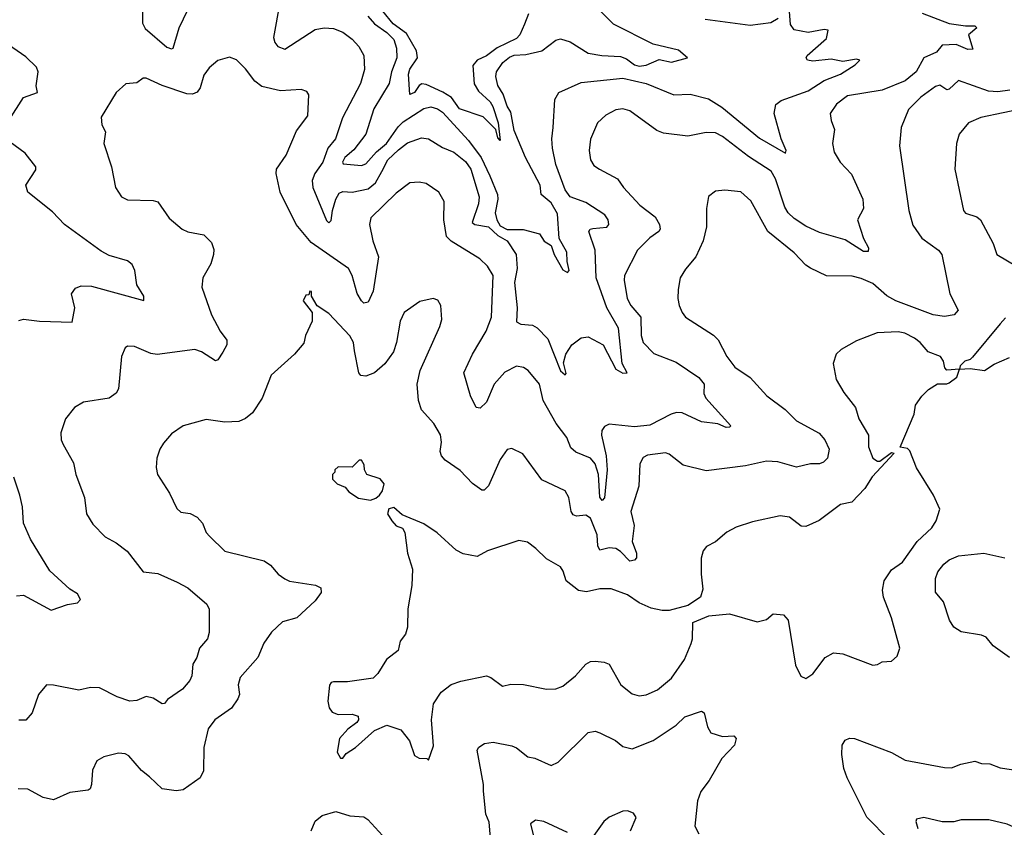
# Model space of a CAD drawing. Extents: x 2057697 to 2160550, y 827490 to 1016834.
# Tile 86 of 256: x 2119879 to 2124133, y 845681 to 849170. Entities that reach past the tile are written whole.
import ezdxf

# ---------------------------------------------------------------- set-up
doc = ezdxf.new("R2010")
doc.units = 0

msp = doc.modelspace()

# ---------------------------------------------------------------- linework, layer by layer
at = {"layer": '0CON20XD'}
for points in [[(2121002.7, 849245), (2120976.1, 849093.9), (2120981.2, 849071.2), (2120993.6, 849053.6), (2121025, 849042.5), (2121155, 849127.5), (2121195, 849135.4), (2121235, 849132.1), (2121275, 849116.4), (2121315, 849085.5), (2121343.5, 849055), (2121365.5, 849015), (2121367.9, 848955), (2121351.5, 848895), (2121273.4, 848746.6), (2121242.9, 848655), (2121209.5, 848615), (2121188.9, 848555), (2121153.9, 848505), (2121142, 848475), (2121146, 848445), (2121205, 848302), (2121215, 848292.5), (2121225, 848302.5), (2121229.7, 848345), (2121245.2, 848394.8), (2121259.7, 848420.3), (2121275, 848427.7), (2121315, 848425.3), (2121385, 848439), (2121416.2, 848465), (2121443.8, 848513.8), (2121470, 848565), (2121515, 848607.7), (2121555, 848638), (2121615, 848659.1), (2121645, 848655.5), (2121705, 848617.7), (2121755, 848597.5), (2121805, 848557), (2121827.8, 848525), (2121863.6, 848405), (2121861.7, 848375), (2121834.2, 848294.2), (2121845.3, 848285.3), (2121905, 848275.2), (2121945, 848238.2), (2121985, 848214.7), (2122024.2, 848155), (2122027.6, 848095), (2122016.9, 848035), (2122028.9, 847925), (2122026, 847865), (2122044.5, 847854.5), (2122095, 847850.6), (2122115, 847839.2), (2122160.5, 847790.5), (2122215, 847653.6), (2122235, 847636), (2122239.3, 847640.7), (2122228, 847688), (2122238.4, 847725), (2122265, 847765.5), (2122305, 847795.7), (2122335, 847800), (2122400, 847765), (2122455, 847659.5), (2122485, 847642.5), (2122503.3, 847645), (2122481.5, 847685), (2122466.7, 847836.7), (2122415.3, 847925), (2122369.7, 848055), (2122365.9, 848175), (2122337.5, 848255), (2122343.8, 848265), (2122355, 848268.5), (2122415.8, 848274.2), (2122423.6, 848285), (2122422, 848305), (2122406.8, 848326.8), (2122325, 848380.6), (2122257.1, 848405), (2122235, 848434.4), (2122195.3, 848545), (2122180.8, 848615), (2122177.7, 848655), (2122184.4, 848704.5), (2122191.4, 848825), (2122208.8, 848855), (2122305, 848898.2), (2122485, 848917.6), (2122585, 848893.8), (2122705, 848845.4), (2122775, 848848), (2122855, 848828.4), (2122912.7, 848792.7), (2123075, 848658.5), (2123187, 848593), (2123190, 848605), (2123168.6, 848655), (2123138, 848765), (2123146.4, 848803.6), (2123168.3, 848821.7), (2123285, 848862.7), (2123355, 848907.8), (2123425.3, 848935), (2123488.9, 848975), (2123508.8, 848995), (2123495, 848999.5), (2123435, 848990), (2123385, 848998.9), (2123305, 848990.8), (2123283.3, 848995), (2123276.7, 849005), (2123281.2, 849015), (2123365, 849088.8), (2123372.5, 849125), (2123355, 849127.5), (2123285, 849114.6), (2123225, 849126.7), (2123208.7, 849148.7), (2123204.3, 849205)], [(2123778.5, 849198.6), (2123895, 849153.3), (2123965, 849143.1), (2124005, 849143.8), (2124013.8, 849135), (2123978.6, 849105), (2123996.9, 849043.1), (2123975, 849041.8), (2123925, 849063.2), (2123865, 849060), (2123840.2, 849029.8), (2123785.7, 849005), (2123751.8, 848945), (2123705, 848905.3), (2123605, 848866.2), (2123455, 848841.8), (2123407.8, 848805), (2123380, 848765), (2123384.2, 848735), (2123400, 848695), (2123390, 848635), (2123398, 848598), (2123424.4, 848555), (2123473.1, 848503.1), (2123521.9, 848395), (2123524.2, 848355), (2123498.8, 848305), (2123524.5, 848225), (2123545.7, 848184.3), (2123545, 848168.8), (2123525, 848169.1), (2123445, 848219.6), (2123335, 848250.5), (2123275, 848277.3), (2123225, 848311.5), (2123199.2, 848335), (2123185, 848359.4), (2123145, 848482.2), (2123125.2, 848515.2), (2123028.3, 848578.3), (2122915, 848665.4), (2122885, 848680.9), (2122845, 848683.3), (2122765, 848667.5), (2122660.5, 848680.5), (2122631.9, 848691.9), (2122515, 848776.5), (2122485, 848784.6), (2122455, 848780), (2122411.7, 848758.3), (2122375.6, 848725), (2122345, 848653.3), (2122338.8, 848605), (2122344.5, 848565), (2122359.5, 848539.5), (2122384, 848524), (2122462.1, 848482.1), (2122487.1, 848445), (2122558.8, 848368.8), (2122625, 848317.8), (2122643.8, 848285), (2122645.5, 848265), (2122640, 848255), (2122602.1, 848227.9), (2122548.5, 848175), (2122492.5, 848065), (2122490.5, 848045), (2122504, 847965), (2122520, 847935), (2122562.3, 847885), (2122564.1, 847805), (2122573.1, 847775), (2122618.3, 847728.3), (2122715, 847690), (2122813.8, 847623.8), (2122835.6, 847595), (2122835.4, 847555), (2122843.5, 847535), (2122951.2, 847415), (2122945, 847408.8), (2122931.4, 847408.6), (2122895, 847423.5), (2122825, 847432.2), (2122741.5, 847471.4), (2122716.7, 847473.3), (2122693.6, 847466.4), (2122601.3, 847418.7), (2122535, 847410.4), (2122425, 847421.8), (2122405, 847412.5), (2122394.6, 847395.4), (2122392.9, 847375), (2122413.3, 847285), (2122416.8, 847225), (2122405.7, 847104.3), (2122395, 847092.9), (2122385, 847106.7), (2122380, 847205), (2122365, 847251.5), (2122345, 847275.4), (2122281.8, 847301.8), (2122259.9, 847319.9), (2122242.2, 847365), (2122197.2, 847425), (2122140.4, 847525), (2122124.6, 847595), (2122075.8, 847655), (2122055, 847666.7), (2122025, 847672.5), (2121975, 847646.9), (2121928.9, 847595), (2121895, 847518), (2121868.7, 847491.3), (2121851.4, 847495), (2121826.9, 847545), (2121797.8, 847645), (2121834.6, 847725), (2121893.8, 847825), (2121917.6, 847885), (2121924.6, 848064.6), (2121899.4, 848105), (2121867.4, 848137.4), (2121743.2, 848213.2), (2121722.9, 848232.9), (2121711.5, 848305), (2121712.2, 848385), (2121690, 848425), (2121635, 848462.5), (2121605, 848468.5), (2121564.6, 848465.4), (2121505, 848421.1), (2121396.4, 848313.6), (2121390.5, 848285), (2121405.3, 848215.3), (2121429.1, 848145), (2121406.5, 847996.5), (2121385, 847949.2), (2121365, 847945.8), (2121355, 847955.8), (2121337.3, 847987.3), (2121315.9, 848065), (2121300, 848095), (2121138.1, 848208.1), (2121072.7, 848285), (2121004.5, 848425), (2120986.5, 848505), (2120987.8, 848525), (2121030.5, 848585), (2121075, 848690), (2121124.4, 848755), (2121127.5, 848845), (2121120, 848860), (2121095, 848869.2), (2121005, 848863.3), (2120925, 848881.9), (2120895, 848904.3), (2120855, 848957.5), (2120815, 848996.2), (2120785, 849008.8), (2120735, 848994), (2120697.4, 848962.6), (2120675, 848930), (2120659.2, 848875), (2120645, 848856.7), (2120625, 848848.5), (2120600.4, 848850.4), (2120495, 848885.4), (2120425, 848917.5), (2120412.5, 848917.5), (2120385, 848898), (2120337.3, 848892.7), (2120296, 848855), (2120231.2, 848748.8), (2120234.1, 848715.9), (2120250, 848685), (2120242, 848635), (2120276, 848535), (2120292.9, 848445), (2120318.8, 848405), (2120345, 848391.4), (2120455, 848389.2), (2120475, 848382.5), (2120525, 848312), (2120581.2, 848265), (2120605, 848253.1), (2120675, 848240.6), (2120707, 848207), (2120717.8, 848177.8), (2120716.4, 848155), (2120704.6, 848115.4), (2120669.4, 848055), (2120665.7, 848015), (2120708.1, 847895), (2120745, 847823.8), (2120774.2, 847785), (2120774.3, 847765), (2120756, 847734), (2120735, 847700), (2120725, 847695.8), (2120665, 847734.4), (2120635, 847744.4), (2120473.4, 847723.4), (2120445, 847727.1), (2120375, 847757.5), (2120345, 847758.8), (2120335, 847752.5), (2120318, 847715), (2120305.8, 847575.8), (2120295, 847556.2), (2120265, 847534.3), (2120155, 847517.5), (2120115.7, 847494.3), (2120076.2, 847445), (2120056.2, 847385), (2120058, 847355), (2120066, 847335), (2120110.8, 847255), (2120121.4, 847205), (2120158.1, 847105), (2120168.1, 847035), (2120195, 846990), (2120248, 846935), (2120295, 846910), (2120343.3, 846873.3), (2120412, 846785), (2120475, 846777.1), (2120559.3, 846739.3), (2120605, 846715.5), (2120688, 846645), (2120697, 846623), (2120697.7, 846522.3), (2120690, 846495), (2120656.2, 846455), (2120643.8, 846415), (2120626.2, 846385), (2120622.5, 846335), (2120614.4, 846315.6), (2120582.1, 846277.9), (2120517.5, 846232.5), (2120504, 846216), (2120495, 846214), (2120455, 846238.8), (2120425, 846245.8), (2120385, 846228), (2120355, 846226), (2120300, 846245), (2120223.6, 846283.6), (2120185, 846284.6), (2120135, 846272.5), (2120025.4, 846295.4), (2119995, 846295.6), (2119960, 846255), (2119932.5, 846175), (2119905, 846144), (2119875, 846144.2)], [(2120408.9, 849225), (2120410, 849155), (2120421.4, 849131.4), (2120515, 849050.9), (2120535, 849044.4), (2120542.2, 849047.8), (2120567.7, 849135), (2120605, 849212.5)], [(2121383.1, 849185), (2121411.6, 849151.6), (2121465, 849114.3), (2121495.2, 849085), (2121507.5, 849047.5), (2121507.8, 849005), (2121485.2, 848945), (2121475.2, 848895), (2121408.4, 848785), (2121374.7, 848675), (2121322.2, 848607.8), (2121283.3, 848575), (2121274.2, 848555), (2121276.8, 848546.8), (2121355, 848540.4), (2121375, 848547.1), (2121420.8, 848599.2), (2121464.3, 848635), (2121513.4, 848706.6), (2121535, 848728.1), (2121625, 848786.8), (2121655, 848793.2), (2121683.3, 848785), (2121705, 848770), (2121817.6, 848647.6), (2121873.3, 848575), (2121909.8, 848495), (2121942.7, 848415), (2121944.6, 848394.6), (2121932.8, 848335), (2121939.7, 848305), (2121955, 848280.1), (2121985, 848263.5), (2122053.7, 848263.7), (2122124.3, 848245), (2122145, 848212.5), (2122175, 848193.8), (2122187.8, 848155), (2122225, 848088.8), (2122245, 848077.1), (2122253.3, 848086.7), (2122244, 848125), (2122242.7, 848165), (2122210, 848225), (2122201.8, 848331.8), (2122175, 848379.1), (2122131.5, 848415), (2122127.7, 848455), (2122063.5, 848575), (2122015, 848691.4), (2122001, 848771), (2121985, 848797.1), (2121968.4, 848848.4), (2121944.4, 848885.6), (2121936.2, 848925), (2121938.8, 848945), (2121966.8, 848985), (2121995, 849007.9), (2122015, 849016.3), (2122065, 849019.5), (2122134.1, 849035.9), (2122195, 849081.2), (2122215, 849088), (2122256.7, 849075), (2122335, 849025.4), (2122394.7, 849014.7), (2122475, 849011.6), (2122500.6, 849000.6), (2122534.8, 848974.8), (2122555, 848969.3), (2122585, 848973.9), (2122642.2, 848997.8), (2122695, 848987), (2122763.8, 849005), (2122725, 849038.8), (2122616, 849065), (2122445, 849151.3), (2122390, 849205)], [(2122077.5, 849195), (2122059.3, 849150.7), (2122040, 849105), (2122025, 849088.4), (2121941.2, 849048.8), (2121895, 849013.9), (2121855, 848994.7), (2121837.1, 848972.9), (2121842.3, 848892.3), (2121861.7, 848861.7), (2121911.9, 848815), (2121923.6, 848795), (2121946.8, 848725), (2121955, 848647.5), (2121945, 848660), (2121936.7, 848695), (2121880.8, 848750.8), (2121778.9, 848785), (2121743.8, 848833.8), (2121706.8, 848856.8), (2121635, 848890.4), (2121616.9, 848893.1), (2121604.2, 848885.8), (2121585, 848855.7), (2121565, 848846.7), (2121558.1, 848935), (2121565, 848956), (2121597.5, 849005), (2121592.8, 849035), (2121550.5, 849110.5), (2121492.8, 849152.8), (2121447.4, 849207.4)], [(2123155.3, 849174.7), (2123124, 849156), (2123035, 849144.6), (2122841.2, 849171.2)], [(2119831.2, 848735), (2119895.5, 848834.5), (2119955.7, 848855), (2119949.4, 848885), (2119959.2, 848945), (2119952, 848965), (2119905, 849009.4), (2119830.9, 849060.9)], [(2124157.1, 848865), (2124105, 848857.8), (2124065, 848860.7), (2123935, 848908), (2123895, 848869.3), (2123885, 848867.5), (2123855, 848887.7), (2123835, 848882.1), (2123772.5, 848835), (2123718.6, 848781.4), (2123687.5, 848705), (2123680, 848625), (2123721.2, 848345), (2123737.3, 848282.7)], [(2124225, 848788.4), (2124031.9, 848748.1), (2123978, 848725), (2123938, 848675), (2123925.8, 848635), (2123919.4, 848525), (2123956, 848345), (2123965, 848334), (2124015, 848318.5), (2124030.6, 848305), (2124085, 848203.3), (2124100.8, 848155), (2124186.2, 848105)], [(2119875, 847870.8), (2119895, 847875.7), (2119965, 847866.9), (2120105, 847863.8), (2120116.9, 847925), (2120102.5, 847985), (2120119.7, 848010.3), (2120145, 848020.6), (2120188.8, 848018.8), (2120415, 847956.7), (2120415.6, 847975), (2120384.5, 848025), (2120376.2, 848086.2), (2120365, 848112), (2120345, 848127.5), (2120265, 848151.2), (2120230.7, 848169.3), (2120072.9, 848285), (2120020.3, 848340.3), (2119914.2, 848425), (2119906, 848455), (2119947.9, 848522.1), (2119948.6, 848535), (2119902.8, 848592.8), (2119816.1, 848656.1)], [(2123737.3, 848282.7), (2123776.5, 848226.5), (2123848.6, 848175), (2123863.1, 848155), (2123897.5, 847985), (2123934.2, 847915), (2123916.2, 847895), (2123875, 847887.8), (2123825, 847894.5), (2123664.4, 847955), (2123625, 847976.7), (2123565, 848030.9), (2123515, 848052), (2123475, 848062.1), (2123365, 848063.1), (2123295, 848096.4), (2123275, 848109.5), (2123225, 848162.5), (2123111.1, 848255), (2123038, 848388), (2122995, 848425.7), (2122925, 848434.2), (2122885, 848429.2), (2122854.3, 848405.7), (2122846.2, 848355), (2122845.7, 848275), (2122832.5, 848215), (2122800.8, 848145), (2122755, 848092), (2122733.1, 848055), (2122723.3, 848005), (2122723.1, 847965), (2122727.5, 847935), (2122740.8, 847905), (2122756.2, 847885), (2122877.1, 847807.1), (2122896.5, 847786.5), (2122934.4, 847715), (2122968.7, 847668.7), (2123034.5, 847624.5), (2123106.9, 847545), (2123185.8, 847485.8), (2123235, 847436.4), (2123333.1, 847383.1), (2123357.1, 847355), (2123375.7, 847315), (2123369.2, 847275), (2123352.3, 847257.7), (2123335, 847250.5), (2123295, 847250.8), (2123235, 847236.7), (2123155, 847260.3), (2123105, 847262.7), (2123015, 847242.3), (2122845, 847220.8), (2122745, 847245.7), (2122685, 847292.2), (2122668.7, 847298.7), (2122591.9, 847288.1), (2122571.9, 847278.1), (2122558.9, 847251.1), (2122553.8, 847155), (2122520, 847045), (2122533.3, 846985), (2122524.6, 846915), (2122543.6, 846865), (2122544.5, 846845.5), (2122535, 846834.6), (2122515, 846831.1), (2122475, 846872.5), (2122455, 846884.6), (2122425, 846887.7), (2122385, 846878.1), (2122376.5, 846896.5), (2122373.7, 846943.7), (2122345, 847016.9), (2122325, 847030), (2122285, 847025.4), (2122270.6, 847030.6), (2122261.5, 847045), (2122252.1, 847105), (2122235, 847134.5), (2122135, 847182), (2122052.5, 847295), (2122005, 847316.7), (2121985, 847312.5), (2121955, 847270), (2121905, 847156.7), (2121885, 847136.7), (2121875, 847136.7), (2121835, 847165.7), (2121781.7, 847221.7), (2121716.7, 847266.7), (2121701.5, 847285), (2121695.6, 847305), (2121701.1, 847345), (2121696.4, 847376.4), (2121668.1, 847425), (2121614.4, 847484.4), (2121601.9, 847525), (2121595.5, 847595), (2121609.5, 847655), (2121694.2, 847845), (2121702.5, 847875), (2121698, 847935), (2121685, 847958.8), (2121665, 847965.7), (2121607.7, 847952.3), (2121540, 847905), (2121522.2, 847867.8), (2121507.1, 847775), (2121494.6, 847735), (2121456.4, 847683.6), (2121412, 847645), (2121375, 847629.4), (2121352.4, 847632.4), (2121344.4, 847645), (2121325, 847740), (2121320.5, 847775), (2121305, 847804.2), (2121215, 847901.2), (2121163.6, 847933.6), (2121140, 847975), (2121140, 847995), (2121133, 847997), (2121128.3, 847981.7), (2121115, 847980), (2121103.8, 847955), (2121142.5, 847905), (2121143, 847867), (2121113.3, 847805), (2121107, 847773), (2121066.2, 847725), (2120965, 847633.8), (2120926.9, 847535), (2120885, 847470.8), (2120855, 847447.1), (2120825, 847434.4), (2120765, 847431.4), (2120685, 847442.5), (2120585, 847416), (2120535, 847381.2), (2120499.7, 847340.3), (2120484, 847315), (2120471.2, 847275), (2120468.8, 847235), (2120474, 847205), (2120526, 847125), (2120558.3, 847058.3), (2120575, 847042), (2120615, 847035.8), (2120645, 847020), (2120668, 846995), (2120684, 846955), (2120698.6, 846938.6), (2120765, 846874), (2120935, 846832), (2120963, 846813), (2120996.2, 846775), (2121025, 846753.8), (2121045, 846744), (2121157.5, 846727.5), (2121180, 846715), (2121181.2, 846695), (2121155, 846658.8), (2121075.8, 846585), (2121015, 846568.1), (2120966.2, 846523.8), (2120934.1, 846475.9), (2120907.1, 846415), (2120831.9, 846328.1), (2120823.4, 846296.6), (2120827.8, 846255), (2120821.9, 846235), (2120793.3, 846195), (2120721.4, 846145), (2120693.8, 846106.2), (2120674.4, 846025), (2120672.5, 845925), (2120658.6, 845895), (2120585, 845842.1), (2120555, 845838.2), (2120495, 845847.1), (2120439.2, 845899.2), (2120405, 845926.7), (2120349.8, 845989.8), (2120335, 845997.8), (2120305, 846000.5), (2120242.5, 845985), (2120212.7, 845967.3), (2120192.7, 845927.3), (2120188.8, 845865), (2120183.6, 845846.4), (2120175, 845841.2), (2120095, 845831.1), (2120025, 845800), (2119979.8, 845809.8), (2119913.9, 845846.1), (2119872.7, 845847.3)], [(2124138.7, 847881.3), (2124115, 847855.8), (2123995, 847712.5), (2123985, 847702.5), (2123962.5, 847695), (2123942.5, 847675), (2123940, 847660), (2123885, 847656), (2123875.7, 847665.7), (2123870.6, 847695), (2123858, 847715), (2123804.5, 847734.6), (2123770, 847775), (2123745, 847794.5), (2123703.3, 847815), (2123675, 847821.5), (2123583.6, 847816.4), (2123495, 847782), (2123427.5, 847745), (2123406.7, 847725), (2123393.8, 847685), (2123406.7, 847615), (2123439.1, 847559.1), (2123490.6, 847495), (2123504.4, 847445), (2123545.6, 847375), (2123546.9, 847325), (2123564.3, 847275), (2123585, 847262), (2123595, 847263.3), (2123645, 847300), (2123657.5, 847297.5), (2123562, 847195), (2123530, 847145), (2123474.1, 847085.9)], [(2121645, 845970), (2121666.8, 846033.2), (2121658.1, 846145), (2121666.6, 846213.4), (2121700, 846265), (2121742.8, 846297.2), (2121785, 846312.5), (2121895, 846335.7), (2121915, 846328), (2121965, 846290), (2122001.4, 846298.6), (2122055, 846297.1), (2122155, 846276.9), (2122195, 846278.6), (2122225, 846290.8), (2122280.6, 846335), (2122325, 846385.6), (2122345, 846396.7), (2122365, 846398.2), (2122404.5, 846394.6), (2122425.4, 846385.4), (2122476.6, 846296.6), (2122525, 846257.1), (2122555, 846248.2), (2122585, 846252.9), (2122634.3, 846275), (2122695, 846324.3), (2122750.6, 846405), (2122779.4, 846475), (2122785.6, 846495), (2122787.5, 846565), (2122855.7, 846594.3), (2122945, 846603.1), (2123065, 846568), (2123105, 846578.8), (2123135, 846603.3), (2123178.3, 846598.3), (2123198.8, 846575), (2123230.8, 846380.8), (2123254.2, 846334.2), (2123275, 846323.8), (2123305, 846343.8), (2123358.8, 846415), (2123395, 846433.8), (2123435, 846430), (2123565, 846381.4), (2123585, 846384), (2123605, 846395.8), (2123645, 846398.8), (2123670.5, 846419.6), (2123681.2, 846455), (2123645.7, 846585), (2123610.4, 846675), (2123606.1, 846705), (2123614.1, 846745.9), (2123645, 846793.8), (2123693.2, 846826.8), (2123755.8, 846915), (2123819.2, 846975), (2123838, 847005), (2123853.8, 847055), (2123827.1, 847115), (2123753.6, 847233.6), (2123725, 847307.5), (2123715, 847317.5), (2123682.5, 847322.5), (2123743.3, 847465), (2123750, 847505), (2123776.4, 847543.6), (2123805, 847572.5), (2123845, 847596.7), (2123885, 847596.2), (2123895, 847601.2), (2123927.5, 847625), (2123940, 847660), (2123985, 847662.5), (2124047.5, 847655), (2124088.8, 847681.2), (2124155, 847710.8)], [(2121395, 847094), (2121417.7, 847102.3), (2121433.9, 847116.1), (2121446.7, 847135), (2121453.3, 847165), (2121435.7, 847185.7), (2121378, 847205), (2121368.6, 847225), (2121367.1, 847247.1), (2121355, 847266.7), (2121345, 847266.7), (2121315, 847236.7), (2121255, 847237.5), (2121240, 847225), (2121240, 847215), (2121230, 847205), (2121230, 847185), (2121250, 847165), (2121285, 847150), (2121300.7, 847130.7), (2121342.3, 847102.3), (2121395, 847094)], [(2119865, 846681.4), (2119895, 846684.2), (2120015, 846618.8), (2120085, 846643.3), (2120128.9, 846651.1), (2120141.2, 846665), (2120128.9, 846688.9), (2120095, 846710), (2120009.1, 846789.1), (2119925.3, 846925.3), (2119894.7, 846994.7), (2119890.8, 847065), (2119879.6, 847115), (2119853.4, 847193.4)], [(2123474.1, 847085.9), (2123425, 847075.7), (2123333.7, 847006.3), (2123275, 846980), (2123255, 846981.2), (2123205, 847020), (2123165, 847026.7), (2123045, 847000), (2122975, 846977.1), (2122933.6, 846956.4), (2122885.6, 846914.4), (2122845.9, 846894.1), (2122831.2, 846875), (2122823.9, 846843.9), (2122822.5, 846775), (2122830.3, 846709.7), (2122820.8, 846675), (2122765, 846639.1), (2122685, 846617.7), (2122655, 846617.1), (2122607, 846627), (2122555, 846651.1), (2122505, 846684.5), (2122435, 846710.6), (2122385, 846711.5), (2122328.3, 846698.3), (2122293.8, 846703.8), (2122239.4, 846745), (2122227.6, 846787.6), (2122215, 846806.2), (2122155, 846840.8), (2122109.2, 846885), (2122073, 846913), (2122035, 846919.2), (2121900, 846875), (2121855, 846851.2), (2121795, 846862), (2121765, 846878), (2121683, 846953), (2121625, 846992), (2121530.8, 847030.8), (2121495, 847062.5), (2121473.6, 847056.4), (2121467.5, 847035), (2121486.7, 847005), (2121505, 846983.3), (2121532.5, 846972.5), (2121542.5, 846955), (2121554, 846865), (2121575.9, 846795.9), (2121573.8, 846725), (2121555.6, 846625), (2121554.4, 846545), (2121545.7, 846515), (2121522, 846485), (2121514, 846445), (2121463.8, 846405), (2121426, 846345), (2121405.6, 846324.5), (2121295, 846309.2), (2121235, 846308.8), (2121224.2, 846305.8), (2121216.7, 846295), (2121210, 846225), (2121216.1, 846196.1), (2121228.3, 846178.3), (2121255, 846168), (2121315, 846170), (2121340.7, 846160.7), (2121343.3, 846145), (2121335, 846133.3), (2121296.2, 846105), (2121261.2, 846065), (2121250, 846005), (2121265, 845980), (2121275, 845980), (2121290, 846000), (2121330, 846025), (2121411.3, 846098.7), (2121465, 846121.2), (2121525, 846101.2), (2121563.6, 846053.6), (2121585, 845991.2), (2121605, 845980), (2121637.5, 845977.5), (2121645, 845970)], [(2124155.8, 846415), (2124085.3, 846465.3), (2124055, 846501.9), (2124035, 846511.1), (2123945.9, 846525.9), (2123915.5, 846545), (2123896.9, 846575), (2123870.6, 846655), (2123836.2, 846696.2), (2123835.4, 846755), (2123845.9, 846784.1), (2123871.8, 846818.2), (2123895, 846836.7), (2123935, 846853.4), (2124045, 846865.4), (2124135, 846844.5)], [(2121913.3, 845635), (2121906.6, 845703.4), (2121893, 845737), (2121883.1, 845836.9), (2121882.9, 845865), (2121855.9, 846014.1), (2121863, 846027), (2121887, 846043), (2121925, 846047.8), (2122005, 846032.1), (2122025, 846024.6), (2122075, 845985.7), (2122105, 845980), (2122175, 845948), (2122205, 845962), (2122335, 846090.8), (2122365, 846095.7), (2122385, 846089.2), (2122453.3, 846055), (2122485, 846030), (2122525, 846020), (2122616.2, 846055), (2122715, 846122.5), (2122752.6, 846157.4), (2122825, 846182.5), (2122836.2, 846175), (2122850, 846115), (2122865, 846088.8), (2122915, 846072.5), (2122965, 846076.2), (2122973.9, 846063.9), (2122967.5, 846035), (2122912.4, 845977.6), (2122857.1, 845882.9)], [(2123635, 845626.8), (2123538.5, 845725), (2123453.4, 845895), (2123439.7, 845935), (2123430.4, 845995), (2123431.9, 846035), (2123445, 846057.5), (2123464.1, 846065.9), (2123486, 846064), (2123645, 846004.4), (2123705, 845971.4), (2123875, 845938.6), (2123905, 845938), (2123945, 845953.8), (2124005, 845966.2), (2124035, 845956.7), (2124070, 845955), (2124115, 845938), (2124202.5, 845925)], [(2122857.1, 845882.9), (2122822, 845835), (2122807.5, 845795), (2122796.2, 845685), (2122812.7, 845652.7)], [(2121138.5, 845665), (2121155, 845707.1), (2121185, 845731.5), (2121245, 845748.9), (2121305, 845730.6), (2121365, 845725.6), (2121382.5, 845715), (2121446.2, 845645)], [(2122517.9, 845665), (2122542.9, 845722.9), (2122531.5, 845741.5), (2122505, 845751.1), (2122485, 845750.6), (2122425.6, 845724.4), (2122402.5, 845705), (2122360, 845645)], [(2122245, 845657.5), (2122143.3, 845705), (2122108, 845712), (2122086, 845695), (2122107.2, 845607.2)], [(2124255, 845644.5), (2124145, 845694.6), (2124066.6, 845713.4), (2123946.8, 845713.2), (2123915, 845704.4), (2123865, 845704.4), (2123785, 845722.5), (2123754.3, 845715.7), (2123750.8, 845705), (2123759.4, 845675)]]:
    msp.add_lwpolyline(points, dxfattribs=at)

doc.saveas('drawing.dxf')
